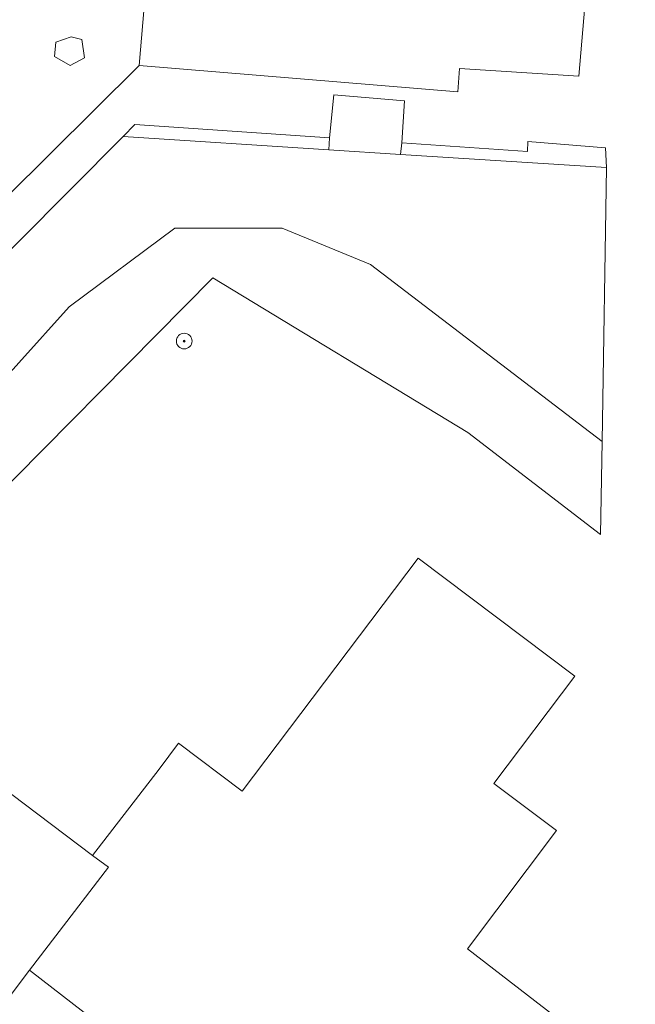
# Model space of a CAD drawing. Header units: metres. Extents: x 187916 to 189411, y 333285 to 334910.
# Tile 203 of 256: x 188906 to 188938, y 334103 to 334153. Entities that reach past the tile are written whole.
import ezdxf

# ---------------------------------------------------------------- set-up
doc = ezdxf.new("R2010")
doc.units = ezdxf.units.M
for name, color, linetype, lineweight in [('B-WE-GR-BEPLANTING_CULTUUR_HEESTERS-GV', 253, 'Continuous', 15), ('B-WE-GR-BOOM-S', 253, 'Continuous', 15), ('B-WE-OG-BEBOUWING-GV', 253, 'Continuous', 15), ('B-WE-OG-TERREIN_BEGROEID-GV', 253, 'Continuous', 15), ('B-WE-OG-TERREIN_ERF-GV', 253, 'Continuous', 15)]:
    doc.layers.add(name, color=color, linetype=linetype, lineweight=lineweight)
doc.styles.add('NLCS-ISO', font='NLCS-ISO.ttf')

# ---------------------------------------------------------------- blocks, each defined once
blk = doc.blocks.new('SGR-BOOM_GBKN-SO')
at = {"linetype": 'ByBlock', "lineweight": 18}
h = blk.add_hatch(color=0, dxfattribs=at)
h.dxf.hatch_style = 1
edge = h.paths.add_edge_path()
edge.add_arc((0, 0), 0.25, 0, 360)
at = {"color": 0, "linetype": 'ByBlock', "lineweight": 18}
for radius in [2, 0.25]:
    blk.add_circle((0, 0), radius, dxfattribs=at)
at = {"color": 0, "linetype": 'ByBlock', "lineweight": 18, "style": 'NLCS-ISO'}
blk.add_attdef('SOORT', (2.5, 0), '', height=1.5, dxfattribs=at)
blk = doc.blocks.new('DTM')
at = {"layer": 'B-WE-GR-BEPLANTING_CULTUUR_HEESTERS-GV', "ltscale": 0.2, "flags": 128}
blk.add_lwpolyline([(188908.944, 334152.022), (188908.147, 334151.756), (188908.08, 334151.025), (188908.877, 334150.56), (188909.608, 334150.959), (188909.475, 334151.889)], close=True, dxfattribs=at)
at = {"layer": 'B-WE-OG-BEBOUWING-GV', "ltscale": 0.2, "flags": 128}
for points in [[(188935.593, 334158.957), (188924.782, 334159.872), (188924.571, 334157.381), (188913.062, 334158.355), (188912.403, 334150.57), (188928.657, 334149.219), (188928.746, 334150.413), (188934.828, 334150.015)], [(188904.866, 334101.869), (188906.803, 334104.416), (188910.834, 334109.684), (188910.022, 334110.275), (188896.899, 334120.186), (188899.501, 334123.631), (188893.078, 334128.483), (188884.561, 334117.208)]]:
    blk.add_lwpolyline(points, close=True, dxfattribs=at)
blk.add_lwpolyline([(188953.634, 334086.599), (188929.142, 334105.514), (188933.689, 334111.541), (188930.496, 334113.95), (188934.622, 334119.418), (188926.64, 334125.442), (188917.664, 334113.549), (188914.415, 334116.001), (188913.421, 334114.684), (188910.022, 334110.275), (188910.834, 334109.684), (188906.803, 334104.416), (188915.401, 334097.78), (188915.267, 334097.636), (188915.842, 334097.167), (188916.518, 334097.997), (188927.615, 334089.552), (188927.01, 334088.756), (188927.646, 334088.272), (188927.767, 334088.431), (188939.336, 334079.398)], dxfattribs=at)
at = {"layer": 'B-WE-OG-TERREIN_BEGROEID-GV', "ltscale": 0.2, "flags": 128}
for points in [[(188925.728, 334146.033), (188925.791, 334146.615), (188925.937, 334148.759), (188922.323, 334149.072), (188922.105, 334146.87), (188922.069, 334146.269)], [(188911.583, 334146.944), (188922.069, 334146.269), (188922.105, 334146.87), (188912.191, 334147.555)], [(188898.282, 334130.642), (188900.669, 334128.71), (188903.683, 334132.538), (188908.834, 334138.251), (188914.225, 334142.274), (188919.697, 334142.274), (188924.203, 334140.424), (188936.013, 334131.383), (188936.24, 334145.356), (188925.728, 334146.033), (188922.069, 334146.269), (188911.583, 334146.944), (188898.161, 334133.444), (188899.537, 334132.11)], [(188936.24, 334145.356), (188936.189, 334146.364), (188932.229, 334146.695), (188932.204, 334146.172), (188925.791, 334146.615), (188925.728, 334146.033)], [(188936.013, 334131.383), (188924.203, 334140.424), (188919.697, 334142.274), (188914.225, 334142.274), (188908.834, 334138.251), (188903.683, 334132.538), (188900.669, 334128.71), (188903.214, 334126.65), (188916.161, 334139.74), (188929.167, 334131.845), (188935.937, 334126.65)]]:
    blk.add_lwpolyline(points, close=True, dxfattribs=at)
at = {"layer": 'B-WE-OG-TERREIN_ERF-GV', "ltscale": 0.2, "flags": 128}
for points in [[(188877.785, 334108.368), (188884.561, 334117.208), (188893.078, 334128.483), (188899.501, 334123.631), (188896.899, 334120.186), (188910.022, 334110.275), (188913.421, 334114.684), (188914.415, 334116.001), (188917.664, 334113.549), (188926.64, 334125.442), (188934.622, 334119.418), (188930.496, 334113.95), (188933.689, 334111.541), (188929.142, 334105.514), (188953.634, 334086.599)], [(188938.881, 334163.632), (188905.444, 334167.381), (188904.781, 334165.626), (188902.286, 334159.05), (188909.884, 334158.532), (188910.194, 334158.511), (188913.062, 334158.355), (188924.571, 334157.381), (188924.782, 334159.872), (188935.593, 334158.957), (188934.828, 334150.015), (188928.746, 334150.413), (188928.657, 334149.219), (188912.403, 334150.57), (188896.552, 334134.842), (188895.174, 334133.474), (188894.042, 334134.504), (188893.008, 334135.478), (188888.055, 334128.669), (188886.338, 334126.482), (188883.495, 334122.276), (188874.714, 334110.82)]]:
    blk.add_lwpolyline(points, dxfattribs=at)
for points in [[(188903.149, 334166.221), (188901.305, 334160.244), (188896.235, 334143.166), (188895.304, 334140.808), (188894.393, 334138.244), (188893.708, 334136.44), (188893.008, 334135.478), (188894.042, 334134.504), (188895.438, 334135.954), (188896.552, 334134.842), (188912.403, 334150.57), (188913.062, 334158.355), (188910.194, 334158.511), (188910.172, 334157.928), (188902.054, 334158.438), (188902.286, 334159.05), (188904.781, 334165.626)], [(188909.608, 334150.959), (188908.877, 334150.56), (188908.08, 334151.025), (188908.147, 334151.756), (188908.944, 334152.022), (188909.475, 334151.889)], [(188900.669, 334128.71), (188898.282, 334130.642), (188896.757, 334132.032), (188898.161, 334133.444), (188911.583, 334146.944), (188912.191, 334147.555), (188922.105, 334146.87), (188922.323, 334149.072), (188925.937, 334148.759), (188925.791, 334146.615), (188932.204, 334146.172), (188932.229, 334146.695), (188936.189, 334146.364), (188936.24, 334145.356), (188936.013, 334131.383), (188935.937, 334126.65), (188929.167, 334131.845), (188916.161, 334139.74), (188903.214, 334126.65)], [(188904.114, 334088.695), (188903.868, 334088.38), (188906.373, 334086.46), (188906.588, 334086.731), (188913.469, 334095.377), (188915.267, 334097.636), (188915.401, 334097.78), (188906.803, 334104.416), (188904.866, 334101.869), (188907.183, 334100.384), (188908.028, 334101.372), (188911.749, 334098.444), (188910.523, 334096.879), (188908.936, 334094.851)]]:
    blk.add_lwpolyline(points, close=True, dxfattribs=at)
at = {"layer": 'B-WE-GR-BOOM-S', "xscale": 0.2, "yscale": 0.2, "zscale": 0.2}
blk.add_blockref('SGR-BOOM_GBKN-SO', (188914.7, 334136.51), dxfattribs=at)

msp = doc.modelspace()

# ---------------------------------------------------------------- block references
msp.add_blockref('DTM', (0, 0))

doc.saveas('drawing.dxf')
